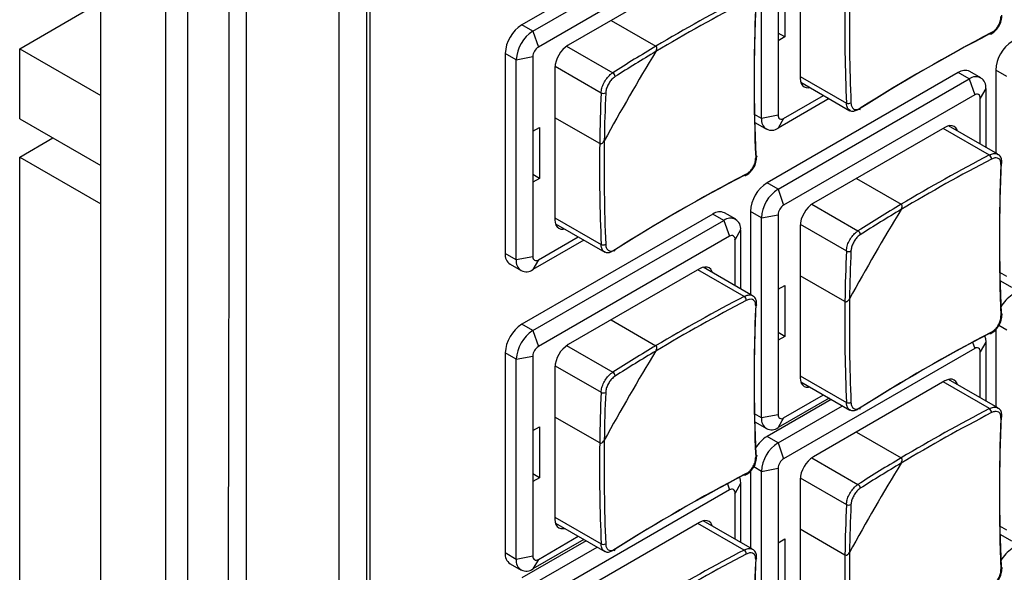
# Model space of a CAD drawing. Header units: millimetres. Extents: x 7146 to 9164, y -1568 to -663.
# Tile 157 of 187: x 8607 to 8670, y -1244 to -1208. Entities that reach past the tile are written whole.
import ezdxf

# ---------------------------------------------------------------- set-up
doc = ezdxf.new("R2010")
doc.units = ezdxf.units.MM
doc.header["$LTSCALE"] = 3

msp = doc.modelspace()

# ---------------------------------------------------------------- linework, layer by layer
at = {"linetype": 'Continuous', "lineweight": 30}
for p, q in [((8612.292, -1280.831), (8612.292, -1165.535)), ((8616.429, -1169.718), (8616.429, -1395.083)), ((8617.843, -1170.534), (8617.843, -1395.899)), ((8627.53, -1176.128), (8627.53, -1388.428)), ((8629.298, -1178.14), (8629.298, -1384.375)), ((8629.501, -1178.257), (8629.501, -1381.573)), ((8654.577, -1214.773), (8654.577, -1201.954)), ((8657.052, -1202.485), (8657.052, -1212.201)), ((8652.526, -1203.137), (8640.293, -1210.199)), ((8650.617, -1205.219), (8642.203, -1210.077)), ((8643.345, -1206.397), (8639.233, -1208.771)), ((8639.94, -1209.179), (8644.052, -1206.805)), ((8655.638, -1206.526), (8655.638, -1209.793)), ((8656.062, -1206.281), (8656.062, -1209.548)), ((8607.095, -1210.303), (8611.337, -1207.854)), ((8644.954, -1208.489), (8647.82, -1210.143)), ((8639.94, -1209.179), (8639.233, -1208.771)), ((8639.94, -1209.179), (8640.293, -1210.199)), ((8656.062, -1209.548), (8655.638, -1209.303)), ((8656.062, -1209.548), (8655.638, -1209.793)), ((8655.638, -1209.793), (8655.638, -1214.569)), ((8607.095, -1214.794), (8607.095, -1210.303)), ((8607.095, -1210.303), (8612.292, -1213.304)), ((8638.879, -1211.016), (8638.172, -1210.608)), ((8638.172, -1210.608), (8638.172, -1223.427)), ((8642.102, -1210.142), (8645.054, -1211.846)), ((8638.879, -1211.016), (8639.94, -1210.812)), ((8638.879, -1223.836), (8638.879, -1211.016)), ((8639.94, -1210.812), (8639.94, -1215.589)), ((8641.354, -1211.547), (8641.354, -1221.264)), ((8641.36, -1211.428), (8644.312, -1213.132)), ((8667.163, -1211.835), (8654.931, -1218.897)), ((8667.871, -1212.243), (8667.163, -1211.835)), ((8668.621, -1212.169), (8667.913, -1211.761)), ((8670.275, -1212.08), (8669.568, -1211.672)), ((8669.568, -1211.672), (8669.568, -1216.991)), ((8655.638, -1219.305), (8667.871, -1212.243)), ((8657.052, -1212.079), (8660.009, -1213.786)), ((8657.085, -1212.453), (8660.238, -1214.274)), ((8667.871, -1212.243), (8668.224, -1213.264)), ((8668.931, -1212.856), (8668.578, -1213.468)), ((8668.931, -1212.856), (8668.931, -1216.624)), ((8658.901, -1213.502), (8655.638, -1215.386)), ((8668.224, -1213.264), (8655.991, -1220.326)), ((8655.991, -1214.773), (8658.548, -1213.298)), ((8668.578, -1216.42), (8668.578, -1213.468)), ((8607.095, -1214.794), (8612.292, -1217.795)), ((8644.22, -1216.378), (8641.354, -1214.724)), ((8654.577, -1214.773), (8654.132, -1214.516)), ((8654.181, -1215.052), (8654.888, -1215.46)), ((8655.638, -1214.569), (8654.577, -1214.773)), ((8655.991, -1214.773), (8655.638, -1215.386)), ((8639.94, -1215.589), (8640.364, -1215.344)), ((8639.94, -1215.589), (8639.94, -1218.855)), ((8640.364, -1215.344), (8640.364, -1218.61)), ((8666.315, -1215.346), (8657.9, -1220.204)), ((8669.166, -1217.115), (8666.209, -1215.407)), ((8669.703, -1217.069), (8666.549, -1215.249)), ((8607.095, -1217.244), (8609.216, -1216.019)), ((8607.095, -1246.639), (8607.095, -1217.244)), ((8607.095, -1217.244), (8612.292, -1220.244)), ((8640.364, -1218.61), (8639.94, -1218.365)), ((8640.364, -1218.61), (8639.94, -1218.855)), ((8660.651, -1218.616), (8663.517, -1220.27)), ((8639.94, -1218.855), (8639.94, -1223.631)), ((8655.638, -1219.305), (8654.931, -1218.897)), ((8655.638, -1219.305), (8655.991, -1220.326)), ((8654.577, -1221.142), (8653.87, -1220.734)), ((8653.87, -1220.734), (8653.87, -1226.053)), ((8657.8, -1220.268), (8660.752, -1221.972)), ((8651.466, -1220.897), (8639.233, -1227.959)), ((8639.94, -1228.367), (8652.173, -1221.306)), ((8641.354, -1221.141), (8644.312, -1222.848)), ((8652.173, -1221.306), (8651.466, -1220.897)), ((8652.173, -1221.306), (8652.526, -1222.326)), ((8652.923, -1221.231), (8652.216, -1220.823)), ((8654.577, -1221.142), (8655.638, -1220.938)), ((8654.577, -1233.962), (8654.577, -1221.142)), ((8655.638, -1220.938), (8655.638, -1225.715)), ((8641.387, -1221.515), (8644.541, -1223.336)), ((8653.233, -1221.918), (8652.88, -1222.53)), ((8653.233, -1221.918), (8653.233, -1225.686)), ((8657.052, -1221.673), (8657.052, -1231.39)), ((8657.058, -1221.554), (8660.009, -1223.258)), ((8643.204, -1222.564), (8639.94, -1224.448)), ((8652.526, -1222.326), (8640.293, -1229.388)), ((8640.293, -1223.836), (8642.85, -1222.36)), ((8652.88, -1225.482), (8652.88, -1222.53)), ((8638.879, -1223.836), (8638.172, -1223.427)), ((8639.94, -1223.631), (8638.879, -1223.836)), ((8640.293, -1223.836), (8639.94, -1224.448)), ((8638.483, -1224.114), (8639.19, -1224.522)), ((8650.617, -1224.408), (8642.203, -1229.266)), ((8653.469, -1226.177), (8650.511, -1224.469)), ((8654.005, -1226.131), (8650.852, -1224.311)), ((8659.918, -1226.505), (8657.052, -1224.85)), ((8670.275, -1224.9), (8669.829, -1224.643)), ((8655.638, -1225.715), (8656.062, -1225.47)), ((8655.638, -1225.715), (8655.638, -1228.981)), ((8656.062, -1225.47), (8656.062, -1228.736)), ((8669.878, -1225.179), (8670.585, -1225.587)), ((8639.94, -1228.367), (8639.233, -1227.959)), ((8644.954, -1227.678), (8647.82, -1229.332)), ((8670.275, -1228.329), (8669.773, -1228.04)), ((8639.94, -1228.367), (8640.293, -1229.388)), ((8656.062, -1228.736), (8655.638, -1228.491)), ((8656.062, -1228.736), (8655.638, -1228.981)), ((8669.568, -1228.31), (8669.568, -1233.24)), ((8642.102, -1229.33), (8645.054, -1231.034)), ((8655.638, -1228.981), (8655.638, -1233.758)), ((8668.224, -1229.513), (8655.991, -1236.575)), ((8668.087, -1229.118), (8668.224, -1229.513)), ((8668.931, -1229.105), (8668.578, -1229.717)), ((8668.931, -1229.105), (8668.931, -1232.873)), ((8638.879, -1230.205), (8638.172, -1229.796)), ((8638.172, -1229.796), (8638.172, -1242.616)), ((8638.879, -1230.205), (8639.94, -1230)), ((8639.94, -1230), (8639.94, -1234.777)), ((8668.578, -1232.669), (8668.578, -1229.717)), ((8638.879, -1243.024), (8638.879, -1230.205)), ((8641.354, -1230.735), (8641.354, -1240.452)), ((8641.36, -1230.616), (8644.312, -1232.32)), ((8657.052, -1231.268), (8660.009, -1232.975)), ((8657.085, -1231.642), (8660.238, -1233.462)), ((8666.315, -1231.595), (8657.9, -1236.453)), ((8669.166, -1233.364), (8666.209, -1231.656)), ((8669.703, -1233.318), (8666.549, -1231.498)), ((8658.901, -1232.691), (8655.638, -1234.575)), ((8655.991, -1233.962), (8658.548, -1232.486)), ((8659.043, -1232.772), (8654.931, -1235.146)), ((8655.638, -1235.554), (8659.75, -1233.18)), ((8644.22, -1235.567), (8641.354, -1233.912)), ((8654.577, -1233.962), (8654.132, -1233.705)), ((8655.638, -1233.758), (8654.577, -1233.962)), ((8655.991, -1233.962), (8655.638, -1234.575)), ((8639.94, -1234.777), (8640.364, -1234.532)), ((8640.364, -1234.532), (8640.364, -1237.798)), ((8654.181, -1234.241), (8654.888, -1234.649)), ((8639.94, -1234.777), (8639.94, -1238.043)), ((8655.638, -1235.554), (8654.931, -1235.146)), ((8660.651, -1234.865), (8663.517, -1236.519)), ((8655.638, -1235.554), (8655.991, -1236.575)), ((8654.577, -1237.392), (8654.076, -1237.102)), ((8657.8, -1236.517), (8660.752, -1238.221)), ((8640.364, -1237.798), (8639.94, -1237.554)), ((8653.87, -1237.372), (8653.87, -1242.303)), ((8654.577, -1237.392), (8655.638, -1237.187)), ((8654.577, -1250.211), (8654.577, -1237.392)), ((8655.638, -1237.187), (8655.638, -1241.964)), ((8640.364, -1237.798), (8639.94, -1238.043)), ((8639.94, -1238.043), (8639.94, -1242.82)), ((8652.39, -1238.18), (8652.526, -1238.575)), ((8653.233, -1238.167), (8652.88, -1238.779)), ((8653.233, -1238.167), (8653.233, -1241.935)), ((8657.052, -1237.923), (8657.052, -1247.639)), ((8657.058, -1237.803), (8660.009, -1239.507)), ((8652.526, -1238.575), (8640.293, -1245.637)), ((8652.88, -1241.731), (8652.88, -1238.779)), ((8641.354, -1240.33), (8644.312, -1242.037)), ((8641.387, -1240.704), (8644.541, -1242.525)), ((8650.617, -1240.657), (8642.203, -1245.515)), ((8653.469, -1242.426), (8650.511, -1240.719)), ((8654.005, -1242.381), (8650.852, -1240.56)), ((8670.275, -1241.149), (8669.829, -1240.892)), ((8659.918, -1242.754), (8657.052, -1241.099)), ((8669.878, -1241.428), (8670.585, -1241.836)), ((8643.345, -1241.834), (8639.233, -1244.208)), ((8643.204, -1241.753), (8639.94, -1243.637)), ((8640.293, -1243.024), (8642.85, -1241.549)), ((8655.638, -1241.964), (8656.062, -1241.719)), ((8655.638, -1241.964), (8655.638, -1245.23)), ((8656.062, -1241.719), (8656.062, -1244.985)), ((8638.879, -1243.024), (8638.172, -1242.616)), ((8639.94, -1244.617), (8644.052, -1242.243)), ((8638.483, -1243.303), (8639.19, -1243.711)), ((8639.94, -1242.82), (8638.879, -1243.024)), ((8640.293, -1243.024), (8639.94, -1243.637))]:
    msp.add_line(p, q, dxfattribs=at)
at = {"linetype": 'Continuous', "lineweight": 30, "flags": 128}
for points in [[(8621.584, -1172.695), (8621.584, -1172.695), (8621.584, -1174.328), (8621.584, -1180.861), (8621.584, -1206.991), (8621.584, -1311.51), (8621.584, -1350.049), (8621.584, -1387.893), (8621.584, -1396.748), (8621.584, -1396.748)], [(8669.301, -1209.271), (8669.299, -1209.303), (8669.293, -1209.331), (8669.281, -1209.353), (8669.264, -1209.369), (8669.243, -1209.377), (8669.22, -1209.378), (8669.194, -1209.371), (8669.166, -1209.357)], [(8657.052, -1212.201), (8657.068, -1212.383), (8657.116, -1212.539), (8657.195, -1212.663), (8657.3, -1212.751), (8657.429, -1212.798), (8657.576, -1212.804), (8657.666, -1212.789)], [(8667.13, -1215.584), (8667.099, -1215.498), (8667.02, -1215.374), (8666.915, -1215.287), (8666.786, -1215.239), (8666.64, -1215.233), (8666.48, -1215.269), (8666.315, -1215.346)], [(8654.211, -1217.134), (8654.237, -1217.15), (8654.255, -1217.169), (8654.267, -1217.191), (8654.269, -1217.213), (8654.264, -1217.235), (8654.251, -1217.256), (8654.23, -1217.276), (8654.203, -1217.293)], [(8653.603, -1218.333), (8653.602, -1218.365), (8653.595, -1218.393), (8653.583, -1218.415), (8653.566, -1218.431), (8653.546, -1218.439), (8653.522, -1218.44), (8653.496, -1218.434), (8653.469, -1218.42)], [(8641.354, -1221.264), (8641.37, -1221.445), (8641.419, -1221.601), (8641.497, -1221.725), (8641.603, -1221.813), (8641.731, -1221.861), (8641.878, -1221.866), (8641.968, -1221.851)], [(8651.433, -1224.646), (8651.401, -1224.56), (8651.323, -1224.436), (8651.217, -1224.349), (8651.089, -1224.301), (8650.942, -1224.295), (8650.783, -1224.331), (8650.617, -1224.408)], [(8669.909, -1227.26), (8669.934, -1227.277), (8669.953, -1227.296), (8669.964, -1227.317), (8669.967, -1227.339), (8669.962, -1227.361), (8669.949, -1227.383), (8669.928, -1227.403), (8669.901, -1227.42)], [(8668.855, -1228.694), (8668.911, -1228.878), (8668.931, -1229.105)], [(8669.301, -1228.459), (8669.299, -1228.492), (8669.293, -1228.519), (8669.281, -1228.542), (8669.264, -1228.557), (8669.243, -1228.566), (8669.22, -1228.567), (8669.194, -1228.56), (8669.166, -1228.546)], [(8657.052, -1231.39), (8657.068, -1231.572), (8657.116, -1231.728), (8657.195, -1231.852), (8657.3, -1231.94), (8657.429, -1231.987), (8657.576, -1231.993), (8657.666, -1231.977)], [(8667.13, -1231.833), (8667.099, -1231.748), (8667.02, -1231.623), (8666.915, -1231.536), (8666.786, -1231.488), (8666.64, -1231.482), (8666.48, -1231.518), (8666.315, -1231.595)], [(8654.211, -1236.322), (8654.237, -1236.339), (8654.255, -1236.358), (8654.267, -1236.379), (8654.269, -1236.401), (8654.264, -1236.424), (8654.251, -1236.445), (8654.23, -1236.465), (8654.203, -1236.482)], [(8653.603, -1237.521), (8653.602, -1237.554), (8653.595, -1237.581), (8653.583, -1237.604), (8653.566, -1237.619), (8653.546, -1237.628), (8653.522, -1237.629), (8653.496, -1237.622), (8653.469, -1237.608)], [(8653.157, -1237.756), (8653.213, -1237.94), (8653.233, -1238.167)], [(8641.354, -1240.452), (8641.37, -1240.634), (8641.419, -1240.79), (8641.497, -1240.914), (8641.603, -1241.002), (8641.731, -1241.049), (8641.878, -1241.055), (8641.968, -1241.04)], [(8651.433, -1240.896), (8651.401, -1240.81), (8651.323, -1240.685), (8651.217, -1240.598), (8651.089, -1240.55), (8650.942, -1240.544), (8650.783, -1240.581), (8650.617, -1240.657)], [(8669.909, -1243.509), (8669.934, -1243.526), (8669.953, -1243.545), (8669.964, -1243.566), (8669.967, -1243.588), (8669.962, -1243.611), (8669.949, -1243.632), (8669.928, -1243.652), (8669.901, -1243.669)]]:
    msp.add_lwpolyline(points, dxfattribs=at)
at = {"linetype": 'Continuous', "lineweight": 30}
for centre, radius, start, end in [((8708.412, -1311.988), 118.216, 117.62186, 120.83733), ((8708.44, -1312.036), 118.562, 117.62308, 120.75044), ((8769.785, -1212.275), 115.676, 177.59286, 182.40714), ((8778.478, -1208.874), 118.57, 179.24686, 182.37425), ((8778.422, -1208.874), 118.224, 179.15997, 182.37547), ((8769.621, -1212.443), 115.52, 177.59353, 182.40647), ((8640.475, -1210.712), 2.305, 122.60566, 177.3945), ((8641.182, -1211.121), 2.305, 122.60566, 177.3945), ((8722.737, -1311.871), 115.667, 117.59017, 122.40445), ((8722.8, -1311.645), 115.511, 117.59084, 122.40379), ((8671.87, -1211.777), 2.305, 122.60548, 177.39452), ((8640.707, -1210.847), 0.768, 122.60542, 177.39508), ((8643.196, -1211.631), 1.844, 122.60561, 177.39449), ((8776.112, -1288.369), 150.088, 148.73974, 151.26026), ((8704.138, -1304.741), 110.093, 120.76752, 122.4576), ((8704.136, -1304.755), 109.814, 120.85649, 122.45763), ((8644.91, -1212.1), 0.292, 0.83555, 60.41243), ((8667.603, -1212.448), 0.754, 65.69231, 125.61841), ((8668.285, -1212.751), 0.655, 350.78598, 129.20327), ((8754.314, -1217.858), 110.103, 177.53972, 179.2298), ((8644.459, -1212.88), 0.292, 239.59277, 299.15927), ((8754.325, -1217.849), 109.824, 177.5397, 179.14082), ((8660.142, -1213.497), 0.318, 245.35356, 299.6373), ((8668.362, -1213.433), 0.218, 350.7872, 129.20353), ((8660.798, -1214.138), 0.103, 306.44149, 9.68034), ((8655.224, -1214.878), 0.655, 170.78614, 309.20311), ((8655.853, -1214.604), 0.218, 170.78551, 309.20374), ((8762.724, -1217.936), 118.224, 179.15997, 182.37547), ((8762.78, -1217.937), 118.57, 179.24686, 182.37425), ((8724.109, -1322.114), 118.215, 117.62185, 120.83733), ((8724.138, -1322.162), 118.562, 117.62308, 120.75044), ((8668.982, -1217.374), 0.318, 0.35843, 54.64827), ((8785.483, -1222.402), 115.676, 177.59286, 182.40714), ((8785.319, -1222.569), 115.52, 177.59353, 182.40647), ((8669.86, -1217.618), 0.108, 291.93281, 350.63363), ((8707.039, -1320.933), 115.667, 117.59017, 122.40445), ((8707.102, -1320.707), 115.51, 117.59084, 122.40379), ((8656.173, -1220.839), 2.305, 122.60549, 177.39435), ((8656.88, -1221.247), 2.305, 122.60549, 177.39435), ((8656.405, -1220.973), 0.768, 122.6049, 177.39461), ((8658.894, -1221.757), 1.844, 122.60539, 177.39461), ((8791.809, -1298.496), 150.088, 148.73974, 151.26026), ((8719.836, -1314.867), 110.093, 120.76752, 122.45761), ((8719.834, -1314.881), 109.814, 120.85649, 122.45763), ((8651.905, -1221.511), 0.754, 65.69329, 125.61781), ((8652.587, -1221.813), 0.655, 350.78641, 129.20333), ((8660.608, -1222.226), 0.292, 0.83614, 60.40883), ((8652.664, -1222.495), 0.218, 350.78569, 129.20504), ((8644.444, -1222.559), 0.318, 245.35284, 299.63691), ((8645.1, -1223.2), 0.103, 306.44636, 9.67547), ((8638.863, -1223.529), 0.698, 171.66025, 237.02777), ((8639.526, -1223.94), 0.655, 170.78571, 309.20305), ((8640.155, -1223.666), 0.218, 170.78421, 309.20356), ((8770.011, -1227.985), 110.103, 177.53972, 179.2298), ((8660.157, -1223.006), 0.292, 239.5941, 299.15797), ((8770.021, -1227.976), 109.823, 177.53969, 179.14083), ((8708.44, -1331.224), 118.562, 117.62308, 120.75044), ((8653.284, -1226.436), 0.318, 0.35878, 54.65031), ((8778.423, -1228.062), 118.224, 179.15998, 182.37546), ((8671.768, -1227.914), 2.156, 121.92933, 150.46798), ((8708.412, -1331.177), 118.216, 117.62186, 120.83733), ((8769.621, -1231.631), 115.52, 177.59353, 182.40647), ((8769.785, -1231.464), 115.676, 177.59286, 182.40714), ((8654.162, -1226.68), 0.108, 291.93194, 350.63212), ((8778.478, -1228.063), 118.57, 179.24686, 182.37425), ((8640.475, -1229.901), 2.305, 122.60548, 177.39452), ((8641.182, -1230.309), 2.305, 122.60548, 177.39452), ((8722.737, -1331.06), 115.667, 117.59017, 122.40445), ((8722.8, -1330.834), 115.511, 117.59084, 122.40379), ((8640.707, -1230.035), 0.768, 122.60488, 177.39512), ((8643.196, -1230.819), 1.844, 122.60562, 177.39438), ((8704.138, -1323.93), 110.093, 120.76752, 122.4576), ((8668.362, -1229.682), 0.218, 350.78803, 129.20122), ((8776.112, -1307.558), 150.088, 148.73974, 151.26026), ((8704.136, -1323.944), 109.814, 120.85649, 122.45763), ((8644.91, -1231.288), 0.292, 0.83657, 60.41081), ((8754.313, -1237.047), 110.103, 177.53972, 179.2298), ((8644.459, -1232.068), 0.292, 239.59333, 299.15751), ((8754.323, -1237.038), 109.823, 177.53969, 179.14083), ((8660.142, -1232.686), 0.318, 245.35558, 299.63528), ((8660.8, -1233.327), 0.101, 305.69319, 10.42622), ((8655.224, -1234.067), 0.655, 170.78641, 309.20333), ((8655.853, -1233.793), 0.218, 170.78702, 309.20222), ((8724.109, -1338.364), 118.215, 117.62185, 120.83733), ((8724.138, -1338.412), 118.562, 117.62308, 120.75044), ((8668.982, -1233.623), 0.318, 0.35797, 54.64873), ((8785.319, -1238.819), 115.52, 177.59353, 182.40647), ((8785.483, -1238.651), 115.676, 177.59286, 182.40714), ((8669.86, -1233.867), 0.108, 291.92667, 350.63568), ((8656.071, -1236.976), 2.156, 121.9295, 150.46762), ((8762.78, -1237.125), 118.57, 179.24686, 182.37425), ((8762.725, -1237.124), 118.224, 179.15998, 182.37546), ((8656.88, -1237.496), 2.305, 122.60549, 177.39435), ((8658.894, -1238.006), 1.844, 122.60516, 177.39484), ((8656.405, -1237.222), 0.768, 122.60601, 177.39399), ((8791.809, -1314.745), 150.088, 148.73974, 151.26026), ((8719.836, -1331.117), 110.093, 120.76752, 122.45761), ((8719.834, -1331.131), 109.814, 120.85649, 122.45763), ((8707.039, -1340.122), 115.667, 117.59017, 122.40445), ((8707.102, -1339.896), 115.51, 117.59084, 122.40379), ((8660.608, -1238.475), 0.292, 0.83565, 60.40932), ((8652.664, -1238.745), 0.218, 350.78652, 129.20273), ((8770.012, -1244.234), 110.104, 177.53972, 179.22979), ((8660.157, -1239.255), 0.292, 239.59453, 299.15994), ((8770.023, -1244.225), 109.824, 177.5397, 179.14083), ((8644.444, -1241.748), 0.318, 245.35486, 299.63489), ((8638.886, -1242.707), 0.719, 172.7443, 235.94373), ((8645.103, -1242.389), 0.101, 305.69827, 10.42114), ((8708.412, -1347.426), 118.216, 117.62186, 120.83733), ((8708.44, -1347.473), 118.562, 117.62308, 120.75044), ((8653.284, -1242.686), 0.318, 0.35832, 54.65078), ((8778.478, -1244.312), 118.571, 179.24686, 182.37424), ((8778.422, -1244.311), 118.224, 179.15997, 182.37547), ((8671.768, -1244.163), 2.156, 121.92988, 150.46787), ((8639.526, -1243.129), 0.655, 170.78598, 309.20327), ((8640.155, -1242.855), 0.218, 170.78572, 309.20205), ((8769.621, -1247.881), 115.52, 177.59353, 182.40647), ((8769.785, -1247.713), 115.676, 177.59286, 182.40714), ((8654.162, -1242.93), 0.108, 291.9258, 350.63416)]:
    msp.add_arc(centre, radius, start, end, dxfattribs=at)
for points, knots in [([(8620.424, -1397.289), (8620.459, -1396.517), (8620.531, -1394.971), (8620.421, -1391.741), (8620.553, -1379.695), (8620.307, -1329.291), (8620.398, -1266.262), (8620.543, -1208.567), (8620.398, -1188.177), (8620.532, -1180.852), (8620.695, -1176.499), (8620.514, -1173.447), (8620.424, -1171.923)], [0, 0, 0, 0, 0.010538, 0.021101, 0.042213, 0.171827, 0.690284, 0.88183, 0.940899, 0.960618, 0.980336, 1, 1, 1, 1]), ([(8669.301, -1209.271), (8669.347, -1209.242), (8669.464, -1209.172), (8669.637, -1208.994), (8669.79, -1208.75), (8669.89, -1208.481), (8669.897, -1208.314), (8669.901, -1208.231)], [0, 0, 0, 0, 0.14265, 0.356764, 0.570993, 0.785506, 1, 1, 1, 1]), ([(8669.741, -1208.903), (8669.748, -1208.895), (8669.838, -1208.784), (8669.941, -1208.508), (8669.958, -1208.266), (8669.966, -1208.145)], [0, 0, 0, 0, 0.0400534, 0.5200496, 1, 1, 1, 1]), ([(8669.258, -1209.366), (8669.348, -1209.312), (8669.534, -1209.201), (8669.671, -1209.004), (8669.741, -1208.903)], [0, 0, 0, 0, 0.486113, 1, 1, 1, 1]), ([(8647.814, -1210.485), (8647.834, -1210.445), (8647.869, -1210.377), (8647.883, -1210.279), (8647.873, -1210.211), (8647.851, -1210.167), (8647.829, -1210.151), (8647.82, -1210.143)], [0, 0, 0, 0, 0.3324892, 0.5761452, 0.7526754, 0.8915751, 1, 1, 1, 1]), ([(8647.814, -1210.485), (8647.834, -1210.445), (8647.869, -1210.377), (8647.883, -1210.279), (8647.873, -1210.211), (8647.851, -1210.167), (8647.829, -1210.151), (8647.82, -1210.143)], [0, 0, 0, 0, 0.3324892, 0.5761452, 0.7526754, 0.8915751, 1, 1, 1, 1]), ([(8644.312, -1213.132), (8644.323, -1213.032), (8644.345, -1212.834), (8644.476, -1212.505), (8644.664, -1212.203), (8644.868, -1211.976), (8645.001, -1211.883), (8645.054, -1211.846)], [0, 0, 0, 0, 0.214469, 0.428995, 0.643259, 0.857377, 1, 1, 1, 1]), ([(8645.202, -1212.095), (8645.159, -1212.126), (8645.053, -1212.202), (8644.889, -1212.385), (8644.737, -1212.63), (8644.631, -1212.895), (8644.611, -1213.055), (8644.602, -1213.135)], [0, 0, 0, 0, 0.14265, 0.356762, 0.570993, 0.785503, 1, 1, 1, 1]), ([(8660.245, -1214.262), (8660.205, -1214.239), (8660.107, -1214.182), (8660.03, -1214.005), (8660.015, -1213.849), (8660.009, -1213.786)], [0, 0, 0, 0, 0.285622, 0.714391, 1, 1, 1, 1]), ([(8660.3, -1213.774), (8660.305, -1213.825), (8660.317, -1213.952), (8660.394, -1214.108), (8660.53, -1214.206), (8660.706, -1214.219), (8660.835, -1214.153), (8660.9, -1214.12)], [0, 0, 0, 0, 0.142651, 0.356765, 0.570998, 0.785505, 1, 1, 1, 1]), ([(8660.752, -1214.215), (8660.672, -1214.254), (8660.513, -1214.332), (8660.334, -1214.335), (8660.262, -1214.277), (8660.245, -1214.262)], [0, 0, 0, 0, 0.428404, 0.856924, 1, 1, 1, 1]), ([(8644.22, -1216.378), (8644.229, -1216.382), (8644.251, -1216.392), (8644.297, -1216.392), (8644.36, -1216.37), (8644.436, -1216.313), (8644.487, -1216.249), (8644.51, -1216.207), (8644.513, -1216.202)], [0, 0, 0, 0, 0.092406, 0.221897, 0.396305, 0.637992, 0.956516, 1, 1, 1, 1]), ([(8644.22, -1216.378), (8644.229, -1216.382), (8644.251, -1216.392), (8644.297, -1216.392), (8644.36, -1216.37), (8644.436, -1216.313), (8644.487, -1216.249), (8644.51, -1216.207), (8644.513, -1216.202)], [0, 0, 0, 0, 0.092406, 0.221897, 0.396305, 0.637992, 0.956516, 1, 1, 1, 1]), ([(8653.603, -1218.333), (8653.649, -1218.305), (8653.766, -1218.234), (8653.94, -1218.056), (8654.092, -1217.812), (8654.192, -1217.543), (8654.199, -1217.377), (8654.203, -1217.293)], [0, 0, 0, 0, 0.14265, 0.356766, 0.570991, 0.785505, 1, 1, 1, 1]), ([(8654.044, -1217.965), (8654.051, -1217.957), (8654.14, -1217.846), (8654.243, -1217.57), (8654.26, -1217.328), (8654.269, -1217.207)], [0, 0, 0, 0, 0.0400461, 0.5200449, 1, 1, 1, 1]), ([(8669.166, -1217.115), (8669.252, -1217.079), (8669.423, -1217.008), (8669.608, -1217.009), (8669.678, -1217.066), (8669.696, -1217.08)], [0, 0, 0, 0, 0.429456, 0.85903, 1, 1, 1, 1]), ([(8669.901, -1217.719), (8669.9, -1217.67), (8669.897, -1217.548), (8669.83, -1217.398), (8669.695, -1217.301), (8669.512, -1217.284), (8669.371, -1217.343), (8669.301, -1217.372)], [0, 0, 0, 0, 0.14265, 0.356762, 0.570994, 0.785501, 1, 1, 1, 1]), ([(8669.962, -1217.636), (8669.959, -1217.542), (8669.954, -1217.36), (8669.846, -1217.161), (8669.735, -1217.101), (8669.696, -1217.08)], [0, 0, 0, 0, 0.406446, 0.790553, 1, 1, 1, 1]), ([(8653.56, -1218.428), (8653.65, -1218.374), (8653.836, -1218.263), (8653.973, -1218.066), (8654.044, -1217.965)], [0, 0, 0, 0, 0.486113, 1, 1, 1, 1]), ([(8663.512, -1220.612), (8663.532, -1220.572), (8663.567, -1220.503), (8663.58, -1220.406), (8663.571, -1220.338), (8663.549, -1220.293), (8663.527, -1220.277), (8663.517, -1220.27)], [0, 0, 0, 0, 0.3324742, 0.5761337, 0.7526759, 0.8915716, 1, 1, 1, 1]), ([(8663.512, -1220.612), (8663.532, -1220.572), (8663.567, -1220.503), (8663.58, -1220.406), (8663.571, -1220.338), (8663.549, -1220.293), (8663.527, -1220.277), (8663.517, -1220.27)], [0, 0, 0, 0, 0.3324742, 0.5761337, 0.7526759, 0.8915716, 1, 1, 1, 1]), ([(8660.009, -1223.258), (8660.021, -1223.159), (8660.043, -1222.96), (8660.174, -1222.632), (8660.361, -1222.329), (8660.565, -1222.103), (8660.699, -1222.01), (8660.752, -1221.972)], [0, 0, 0, 0, 0.214468, 0.428995, 0.643255, 0.857373, 1, 1, 1, 1]), ([(8660.9, -1222.222), (8660.857, -1222.252), (8660.75, -1222.328), (8660.586, -1222.512), (8660.435, -1222.757), (8660.328, -1223.022), (8660.309, -1223.181), (8660.3, -1223.261)], [0, 0, 0, 0, 0.14265, 0.356763, 0.570992, 0.7855, 1, 1, 1, 1]), ([(8644.547, -1223.324), (8644.508, -1223.301), (8644.409, -1223.245), (8644.332, -1223.067), (8644.318, -1222.911), (8644.312, -1222.848)], [0, 0, 0, 0, 0.285623, 0.714391, 1, 1, 1, 1]), ([(8644.602, -1222.836), (8644.607, -1222.887), (8644.619, -1223.014), (8644.696, -1223.17), (8644.833, -1223.268), (8645.009, -1223.281), (8645.138, -1223.215), (8645.202, -1223.182)], [0, 0, 0, 0, 0.14265, 0.356763, 0.570995, 0.785501, 1, 1, 1, 1]), ([(8645.054, -1223.277), (8644.974, -1223.316), (8644.815, -1223.394), (8644.636, -1223.397), (8644.565, -1223.339), (8644.547, -1223.324)], [0, 0, 0, 0, 0.428404, 0.856924, 1, 1, 1, 1]), ([(8653.469, -1226.177), (8653.554, -1226.141), (8653.725, -1226.07), (8653.911, -1226.071), (8653.981, -1226.128), (8653.998, -1226.142)], [0, 0, 0, 0, 0.429456, 0.85903, 1, 1, 1, 1]), ([(8654.203, -1226.781), (8654.202, -1226.732), (8654.2, -1226.611), (8654.132, -1226.46), (8653.997, -1226.363), (8653.814, -1226.346), (8653.673, -1226.405), (8653.603, -1226.434)], [0, 0, 0, 0, 0.142651, 0.356764, 0.570997, 0.785506, 1, 1, 1, 1]), ([(8654.264, -1226.698), (8654.262, -1226.604), (8654.257, -1226.422), (8654.149, -1226.223), (8654.037, -1226.164), (8653.998, -1226.143)], [0, 0, 0, 0, 0.406444, 0.790548, 1, 1, 1, 1]), ([(8659.918, -1226.505), (8659.927, -1226.509), (8659.949, -1226.519), (8659.995, -1226.519), (8660.058, -1226.497), (8660.134, -1226.44), (8660.184, -1226.376), (8660.208, -1226.334), (8660.211, -1226.329)], [0, 0, 0, 0, 0.092408, 0.221895, 0.396292, 0.637996, 0.956516, 1, 1, 1, 1]), ([(8659.918, -1226.505), (8659.927, -1226.509), (8659.949, -1226.519), (8659.995, -1226.519), (8660.058, -1226.497), (8660.134, -1226.44), (8660.184, -1226.376), (8660.208, -1226.334), (8660.211, -1226.329)], [0, 0, 0, 0, 0.092408, 0.221895, 0.396292, 0.637996, 0.956516, 1, 1, 1, 1]), ([(8669.301, -1228.459), (8669.347, -1228.431), (8669.464, -1228.361), (8669.637, -1228.183), (8669.79, -1227.939), (8669.89, -1227.67), (8669.897, -1227.503), (8669.901, -1227.42)], [0, 0, 0, 0, 0.142651, 0.356764, 0.570997, 0.785506, 1, 1, 1, 1]), ([(8669.741, -1228.092), (8669.748, -1228.083), (8669.838, -1227.973), (8669.941, -1227.697), (8669.958, -1227.455), (8669.966, -1227.334)], [0, 0, 0, 0, 0.040049, 0.520055, 1, 1, 1, 1]), ([(8669.258, -1228.555), (8669.348, -1228.501), (8669.534, -1228.39), (8669.671, -1228.193), (8669.741, -1228.092)], [0, 0, 0, 0, 0.48611, 1, 1, 1, 1]), ([(8647.814, -1229.674), (8647.834, -1229.634), (8647.869, -1229.565), (8647.883, -1229.468), (8647.873, -1229.4), (8647.851, -1229.355), (8647.829, -1229.339), (8647.82, -1229.332)], [0, 0, 0, 0, 0.332483, 0.5761393, 0.7526791, 0.891573, 1, 1, 1, 1]), ([(8647.814, -1229.674), (8647.834, -1229.634), (8647.869, -1229.565), (8647.883, -1229.468), (8647.873, -1229.4), (8647.851, -1229.355), (8647.829, -1229.339), (8647.82, -1229.332)], [0, 0, 0, 0, 0.332483, 0.5761393, 0.7526791, 0.891573, 1, 1, 1, 1]), ([(8644.312, -1232.32), (8644.323, -1232.221), (8644.345, -1232.023), (8644.476, -1231.694), (8644.664, -1231.391), (8644.868, -1231.165), (8645.001, -1231.072), (8645.054, -1231.034)], [0, 0, 0, 0, 0.214469, 0.428994, 0.643259, 0.857377, 1, 1, 1, 1]), ([(8645.202, -1231.284), (8645.159, -1231.315), (8645.053, -1231.391), (8644.889, -1231.574), (8644.737, -1231.819), (8644.631, -1232.084), (8644.611, -1232.244), (8644.602, -1232.324)], [0, 0, 0, 0, 0.14265, 0.356762, 0.570994, 0.785501, 1, 1, 1, 1]), ([(8660.245, -1233.451), (8660.205, -1233.428), (8660.107, -1233.371), (8660.03, -1233.194), (8660.015, -1233.038), (8660.009, -1232.975)], [0, 0, 0, 0, 0.285622, 0.714391, 1, 1, 1, 1]), ([(8660.3, -1232.962), (8660.305, -1233.013), (8660.317, -1233.141), (8660.394, -1233.297), (8660.53, -1233.394), (8660.706, -1233.408), (8660.835, -1233.342), (8660.9, -1233.309)], [0, 0, 0, 0, 0.142651, 0.35676, 0.570994, 0.785504, 1, 1, 1, 1]), ([(8669.166, -1233.364), (8669.252, -1233.328), (8669.423, -1233.257), (8669.608, -1233.258), (8669.678, -1233.315), (8669.696, -1233.33)], [0, 0, 0, 0, 0.429456, 0.85903, 1, 1, 1, 1]), ([(8669.962, -1233.885), (8669.959, -1233.791), (8669.954, -1233.609), (8669.846, -1233.41), (8669.735, -1233.351), (8669.696, -1233.33)], [0, 0, 0, 0, 0.406446, 0.790553, 1, 1, 1, 1]), ([(8660.752, -1233.404), (8660.672, -1233.443), (8660.513, -1233.521), (8660.334, -1233.523), (8660.262, -1233.465), (8660.245, -1233.451)], [0, 0, 0, 0, 0.428404, 0.856924, 1, 1, 1, 1]), ([(8669.901, -1233.968), (8669.9, -1233.919), (8669.897, -1233.798), (8669.83, -1233.647), (8669.695, -1233.55), (8669.512, -1233.533), (8669.371, -1233.592), (8669.301, -1233.621)], [0, 0, 0, 0, 0.14265, 0.356763, 0.570992, 0.7855, 1, 1, 1, 1]), ([(8644.22, -1235.567), (8644.229, -1235.571), (8644.251, -1235.581), (8644.297, -1235.581), (8644.36, -1235.559), (8644.436, -1235.502), (8644.487, -1235.438), (8644.51, -1235.396), (8644.513, -1235.391)], [0, 0, 0, 0, 0.092407, 0.221901, 0.396299, 0.637993, 0.956516, 1, 1, 1, 1]), ([(8644.22, -1235.567), (8644.229, -1235.571), (8644.251, -1235.581), (8644.297, -1235.581), (8644.36, -1235.559), (8644.436, -1235.502), (8644.487, -1235.438), (8644.51, -1235.396), (8644.513, -1235.391)], [0, 0, 0, 0, 0.092407, 0.221901, 0.396299, 0.637993, 0.956516, 1, 1, 1, 1]), ([(8653.603, -1237.521), (8653.649, -1237.493), (8653.766, -1237.423), (8653.94, -1237.245), (8654.092, -1237.001), (8654.192, -1236.732), (8654.199, -1236.565), (8654.203, -1236.482)], [0, 0, 0, 0, 0.142651, 0.356765, 0.570995, 0.785505, 1, 1, 1, 1]), ([(8654.044, -1237.154), (8654.051, -1237.145), (8654.14, -1237.035), (8654.243, -1236.759), (8654.26, -1236.517), (8654.269, -1236.396)], [0, 0, 0, 0, 0.0400415, 0.5200505, 1, 1, 1, 1]), ([(8663.512, -1236.861), (8663.532, -1236.821), (8663.567, -1236.752), (8663.58, -1236.655), (8663.571, -1236.587), (8663.549, -1236.542), (8663.527, -1236.526), (8663.517, -1236.519)], [0, 0, 0, 0, 0.332472, 0.576142, 0.752673, 0.891574, 1, 1, 1, 1]), ([(8663.512, -1236.861), (8663.532, -1236.821), (8663.567, -1236.752), (8663.58, -1236.655), (8663.571, -1236.587), (8663.549, -1236.542), (8663.527, -1236.526), (8663.517, -1236.519)], [0, 0, 0, 0, 0.332472, 0.576142, 0.752673, 0.891574, 1, 1, 1, 1]), ([(8653.56, -1237.617), (8653.65, -1237.563), (8653.836, -1237.452), (8653.973, -1237.255), (8654.044, -1237.154)], [0, 0, 0, 0, 0.48611, 1, 1, 1, 1]), ([(8660.009, -1239.507), (8660.021, -1239.408), (8660.043, -1239.21), (8660.174, -1238.881), (8660.361, -1238.578), (8660.565, -1238.352), (8660.699, -1238.259), (8660.752, -1238.221)], [0, 0, 0, 0, 0.214468, 0.428995, 0.643255, 0.857373, 1, 1, 1, 1]), ([(8660.9, -1238.471), (8660.857, -1238.502), (8660.75, -1238.578), (8660.586, -1238.761), (8660.435, -1239.006), (8660.328, -1239.271), (8660.309, -1239.431), (8660.3, -1239.511)], [0, 0, 0, 0, 0.142651, 0.356765, 0.570995, 0.785505, 1, 1, 1, 1]), ([(8644.547, -1242.513), (8644.508, -1242.49), (8644.409, -1242.433), (8644.332, -1242.256), (8644.318, -1242.1), (8644.312, -1242.037)], [0, 0, 0, 0, 0.285623, 0.714391, 1, 1, 1, 1]), ([(8644.602, -1242.025), (8644.607, -1242.076), (8644.619, -1242.203), (8644.696, -1242.359), (8644.833, -1242.457), (8645.009, -1242.47), (8645.138, -1242.404), (8645.202, -1242.371)], [0, 0, 0, 0, 0.142651, 0.356758, 0.570991, 0.7855, 1, 1, 1, 1]), ([(8645.054, -1242.466), (8644.974, -1242.505), (8644.815, -1242.583), (8644.636, -1242.586), (8644.565, -1242.527), (8644.547, -1242.513)], [0, 0, 0, 0, 0.428404, 0.856924, 1, 1, 1, 1]), ([(8653.469, -1242.426), (8653.554, -1242.39), (8653.725, -1242.319), (8653.911, -1242.32), (8653.981, -1242.378), (8653.998, -1242.392)], [0, 0, 0, 0, 0.429456, 0.85903, 1, 1, 1, 1]), ([(8654.203, -1243.03), (8654.202, -1242.981), (8654.2, -1242.86), (8654.132, -1242.709), (8653.997, -1242.613), (8653.814, -1242.595), (8653.673, -1242.654), (8653.603, -1242.684)], [0, 0, 0, 0, 0.142651, 0.356765, 0.570995, 0.785505, 1, 1, 1, 1]), ([(8654.264, -1242.947), (8654.262, -1242.853), (8654.257, -1242.671), (8654.149, -1242.472), (8654.037, -1242.413), (8653.998, -1242.392)], [0, 0, 0, 0, 0.406444, 0.790548, 1, 1, 1, 1]), ([(8659.918, -1242.754), (8659.927, -1242.758), (8659.949, -1242.768), (8659.995, -1242.768), (8660.058, -1242.746), (8660.134, -1242.689), (8660.184, -1242.625), (8660.208, -1242.583), (8660.211, -1242.578)], [0, 0, 0, 0, 0.092406, 0.221894, 0.396291, 0.637995, 0.956516, 1, 1, 1, 1]), ([(8659.918, -1242.754), (8659.927, -1242.758), (8659.949, -1242.768), (8659.995, -1242.768), (8660.058, -1242.746), (8660.134, -1242.689), (8660.184, -1242.625), (8660.208, -1242.583), (8660.211, -1242.578)], [0, 0, 0, 0, 0.092406, 0.221894, 0.396291, 0.637995, 0.956516, 1, 1, 1, 1]), ([(8669.301, -1244.708), (8669.347, -1244.68), (8669.464, -1244.61), (8669.637, -1244.432), (8669.79, -1244.188), (8669.89, -1243.919), (8669.897, -1243.752), (8669.901, -1243.669)], [0, 0, 0, 0, 0.14265, 0.356762, 0.570994, 0.785501, 1, 1, 1, 1]), ([(8669.741, -1244.341), (8669.748, -1244.332), (8669.838, -1244.222), (8669.941, -1243.946), (8669.958, -1243.704), (8669.966, -1243.583)], [0, 0, 0, 0, 0.040048, 0.520051, 1, 1, 1, 1])]:
    msp.add_open_spline(points, degree=3, knots=knots, dxfattribs=at)

doc.saveas('drawing.dxf')
